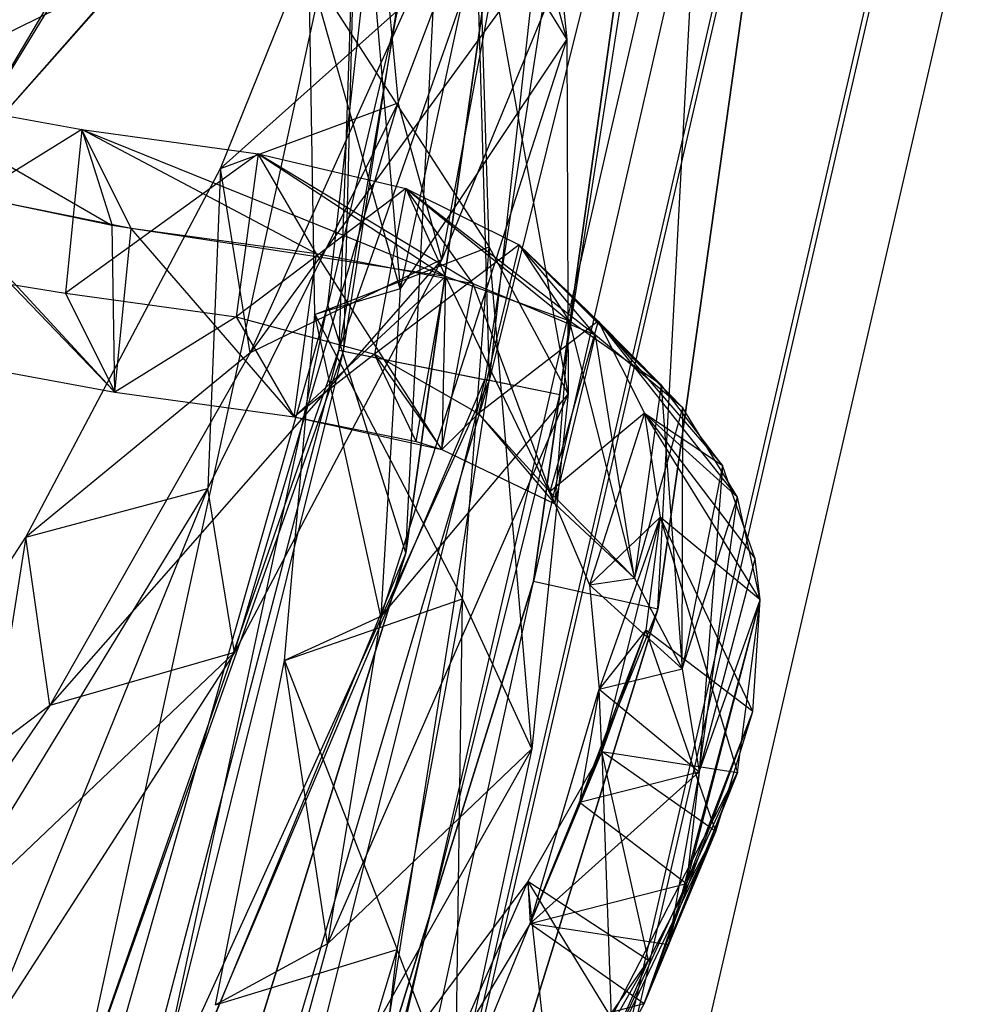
# Model space of a CAD drawing. Extents: x 5.4 to 34.8, y -14.7 to 14.7.
# Tile 186 of 251: x 33.2 to 34.7, y -3.8 to -2.2. Entities that reach past the tile are written whole.
import ezdxf

# ---------------------------------------------------------------- set-up
doc = ezdxf.new("R2010")
doc.units = 0
doc.header["$LTSCALE"] = 2.54
doc.layers.get('0').update_dxf_attribs({"color": 13, "linetype": 'CONTINUOUS'})

# ---------------------------------------------------------------- blocks, each defined once
blk = doc.blocks.new('BOHO_S_PM_7777_STL')
at = {"color": 0}
for p, q in [((34.2395, -0.2816, 12.3575), (33.9623, -2.7979, 12.3575)), ((34.2395, -0.2816, 12.3575), (33.9623, -2.7979, 12.3575)), ((33.709, -2.6799, 4.4547), (33.9648, -0.407, 4.4547)), ((33.709, -2.6799, 4.6547), (33.9648, -0.407, 4.4547)), ((33.709, -2.6799, 4.4547), (33.9648, -0.407, 4.4547)), ((33.709, -2.6799, 4.6547), (33.9648, -0.407, 4.4547)), ((33.709, -2.6799, 4.6547), (33.9648, -0.407, 4.6547)), ((33.709, -2.6799, 4.6547), (33.9648, -0.407, 4.6547)), ((33.8316, -3.0683, 4.6547), (33.9648, -0.407, 4.6547)), ((33.8316, -3.0683, 4.6547), (33.9648, -0.407, 4.6547)), ((34.1462, -0.8294, 4.4547), (33.709, -2.6799, 4.4547)), ((34.1462, -0.8294, 4.4547), (33.709, -2.6799, 4.4547)), ((33.8316, -3.0683, 4.4547), (34.1462, -0.8294, 4.4547)), ((34.1462, -0.8294, 4.4547), (33.8316, -3.0683, 4.6547)), ((34.1462, -0.8294, 4.4547), (33.8316, -3.0683, 4.6547)), ((34.1462, -0.8294, 4.6547), (33.8316, -3.0683, 4.6547)), ((33.8316, -3.0683, 4.4547), (34.1462, -0.8294, 4.4547)), ((34.1462, -0.8294, 4.6547), (33.8316, -3.0683, 4.6547)), ((34.3507, -0.8415, 10.1567), (34.0314, -3.1131, 10.1567)), ((34.0314, -3.1131, 10.1567), (34.3507, -0.8415, 9.9567)), ((34.3507, -0.8415, 9.9567), (34.0314, -3.1131, 9.9567)), ((34.0314, -3.1131, 10.1567), (34.3507, -0.8415, 9.9567)), ((34.3507, -0.8415, 10.1567), (34.0314, -3.1131, 10.1567)), ((34.3507, -0.8415, 9.9567), (34.0314, -3.1131, 9.9567)), ((34.2266, -3.1567, 10.1567), (34.3507, -0.8415, 10.1567)), ((34.2266, -3.1567, 10.1567), (34.3507, -0.8415, 10.1567)), ((34.5503, -0.8533, 9.9567), (34.0314, -3.1131, 9.9567)), ((34.5503, -0.8533, 9.9567), (34.0314, -3.1131, 9.9567)), ((34.2266, -3.1567, 10.1567), (34.5503, -0.8533, 10.1567)), ((34.5503, -0.8533, 9.9567), (34.2266, -3.1567, 9.9567)), ((34.5503, -0.8533, 9.9567), (34.2266, -3.1567, 9.9567)), ((34.5503, -0.8533, 9.9567), (34.2266, -3.1567, 10.1567)), ((34.5503, -0.8533, 9.9567), (34.2266, -3.1567, 10.1567)), ((34.2266, -3.1567, 10.1567), (34.5503, -0.8533, 10.1567)), ((34.0839, -2.2623, 7.3511), (33.8734, -1.4894, 6.3971)), ((34.0839, -2.2623, 7.3511), (33.8734, -1.4894, 6.3971)), ((33.7336, -2.7517, 12.3618), (33.9254, -1.5204, 12.3618)), ((33.7336, -2.7517, 12.3618), (33.9254, -1.5204, 12.3618)), ((33.9254, -1.5204, 12.3618), (33.9623, -2.7979, 12.3575)), ((33.9254, -1.5204, 12.3618), (33.9623, -2.7979, 12.3575)), ((33.7264, -2.7502, 11.9575), (34.1501, -1.5452, 11.9533)), ((33.7264, -2.7502, 11.9575), (34.1501, -1.5452, 11.9533)), ((34.1501, -1.5452, 11.9533), (33.9551, -2.7964, 11.9533)), ((34.1501, -1.5452, 11.9533), (33.9551, -2.7964, 11.9533)), ((34.2698, -1.5584, 12.1533), (33.9623, -2.7979, 12.3575)), ((34.2698, -1.5584, 12.1533), (33.9623, -2.7979, 12.3575)), ((34.0731, -2.8203, 12.1533), (34.2698, -1.5584, 12.1533)), ((34.0731, -2.8203, 12.1533), (34.2698, -1.5584, 12.1533)), ((33.7342, -1.6316, 6.324), (33.8226, -2.6541, 7.8345)), ((33.7342, -1.6316, 6.324), (33.8226, -2.6541, 7.8345)), ((34.0253, -1.7096, 6.5329), (33.8226, -2.6541, 7.8345)), ((34.0253, -1.7096, 6.5329), (33.8226, -2.6541, 7.8345)), ((34.0253, -1.7096, 6.5329), (34.0839, -2.2623, 7.3511)), ((34.0253, -1.7096, 6.5329), (34.0839, -2.2623, 7.3511)), ((33.8196, -2.3622, 12.5618), (34.0459, -1.7626, 11.863)), ((33.8196, -2.3622, 12.5618), (34.0459, -1.7626, 11.863)), ((33.8879, -2.6083, 12.7192), (34.0459, -1.7626, 11.863)), ((33.8879, -2.6083, 12.7192), (34.0459, -1.7626, 11.863)), ((33.1029, -2.4901, 14.3964), (33.5121, -1.8201, 13.8482)), ((33.1029, -2.4901, 14.3964), (33.5121, -1.8201, 13.8482)), ((33.4696, -1.8708, 13.9285), (33.1029, -2.4901, 14.3964)), ((33.4696, -1.8708, 13.9285), (33.1029, -2.4901, 14.3964)), ((33.5407, -2.4652, 12.5216), (33.7738, -1.8866, 11.8393)), ((33.5407, -2.4652, 12.5216), (33.7738, -1.8866, 11.8393)), ((33.7738, -1.8866, 11.8393), (33.8196, -2.3622, 12.5618)), ((33.7738, -1.8866, 11.8393), (33.8196, -2.3622, 12.5618)), ((33.7546, -1.9154, 12.1618), (33.3167, -3.9264, 12.1618)), ((33.7546, -1.9154, 12.1618), (33.3167, -3.9264, 12.1618)), ((33.7546, -1.9154, 12.1618), (33.7264, -2.7502, 11.9575)), ((33.7546, -1.9154, 12.1618), (33.7264, -2.7502, 11.9575)), ((33.7546, -1.9154, 12.1618), (33.7336, -2.7517, 12.3618)), ((33.7546, -1.9154, 12.1618), (33.7336, -2.7517, 12.3618)), ((33.8666, -1.9311, 11.9575), (33.7264, -2.7502, 11.9575)), ((33.8666, -1.9311, 11.9575), (33.7264, -2.7502, 11.9575)), ((34.2497, -1.9855, 7.6618), (33.6903, -4.4086, 7.6618)), ((34.2497, -1.9855, 7.6618), (33.6903, -4.4086, 7.6618)), ((34.1389, -1.9975, 12.0247), (33.5871, -2.7545, 12.7274)), ((34.1389, -1.9975, 12.0247), (33.5871, -2.7545, 12.7274)), ((34.3616, -2.0013, 7.4575), (33.7978, -4.4435, 7.4575)), ((34.3616, -2.0013, 7.4575), (33.7978, -4.4435, 7.4575)), ((33.8048, -4.4458, 7.8618), (34.3689, -2.0023, 7.8618)), ((33.8048, -4.4458, 7.8618), (34.3689, -2.0023, 7.8618)), ((34.1389, -1.9975, 12.0247), (33.8879, -2.6083, 12.7192)), ((34.1389, -1.9975, 12.0247), (33.8879, -2.6083, 12.7192)), ((33.9619, -2.588, 8.0189), (33.9453, -2.0369, 7.2098)), ((34.0861, -2.8185, 8.1653), (33.9453, -2.0369, 7.2098)), ((33.9619, -2.588, 8.0189), (33.9453, -2.0369, 7.2098)), ((34.0861, -2.8185, 8.1653), (33.9453, -2.0369, 7.2098)), ((34.0839, -2.2623, 7.3511), (33.9453, -2.0369, 7.2098)), ((34.0839, -2.2623, 7.3511), (33.9453, -2.0369, 7.2098)), ((34.5927, -2.0337, 7.4533), (34.0197, -4.5157, 7.4533)), ((34.5927, -2.0337, 7.4533), (34.0197, -4.5157, 7.4533)), ((34.6, -2.0348, 7.8575), (34.0267, -4.5179, 7.8575)), ((34.6, -2.0348, 7.8575), (34.0267, -4.5179, 7.8575)), ((34.1342, -4.5529, 7.6533), (34.7119, -2.0505, 7.6533)), ((34.1342, -4.5529, 7.6533), (34.7119, -2.0505, 7.6533)), ((33.439, -2.1092, 13.8153), (33.1029, -2.4901, 14.3964)), ((33.439, -2.1092, 13.8153), (33.1029, -2.4901, 14.3964)), ((33.3961, -2.1596, 13.8942), (32.8342, -2.4367, 14.5187)), ((33.3961, -2.1596, 13.8942), (32.8342, -2.4367, 14.5187)), ((33.3961, -2.1596, 13.8942), (33.1029, -2.4901, 14.3964)), ((33.3961, -2.1596, 13.8942), (33.1029, -2.4901, 14.3964)), ((33.8226, -2.6541, 7.8345), (33.6793, -2.1519, 7.2874)), ((33.8226, -2.6541, 7.8345), (33.6793, -2.1519, 7.2874)), ((33.6888, -2.6944, 8.0828), (33.6793, -2.1519, 7.2874)), ((33.6793, -2.1519, 7.2874), (33.9619, -2.588, 8.0189)), ((33.6793, -2.1519, 7.2874), (33.9619, -2.588, 8.0189)), ((33.6888, -2.6944, 8.0828), (33.6793, -2.1519, 7.2874)), ((33.8367, -2.2012, 12.0944), (33.5407, -2.4652, 12.5216)), ((33.8367, -2.2012, 12.0944), (33.5407, -2.4652, 12.5216)), ((33.8367, -2.2012, 12.0944), (33.5871, -2.7545, 12.7274)), ((33.8367, -2.2012, 12.0944), (33.5871, -2.7545, 12.7274)), ((34.0839, -2.2623, 7.3511), (33.7921, -3.1682, 8.5819)), ((34.0839, -2.2623, 7.3511), (33.7921, -3.1682, 8.5819)), ((34.0839, -2.2623, 7.3511), (33.8226, -2.6541, 7.8345)), ((34.0839, -2.2623, 7.3511), (33.8226, -2.6541, 7.8345)), ((34.0839, -2.2623, 7.3511), (34.0861, -2.8185, 8.1653)), ((34.0839, -2.2623, 7.3511), (34.0861, -2.8185, 8.1653)), ((33.0134, -2.3485, 2.5329), (33.3233, -2.404, 3.2236)), ((33.0134, -2.3485, 2.5329), (33.3233, -2.404, 3.2236)), ((33.0134, -2.3485, 2.5329), (33.3708, -2.555, 2.9104)), ((33.0134, -2.3485, 2.5329), (33.3708, -2.555, 2.9104)), ((33.0134, -2.3485, 2.5329), (33.3233, -2.404, 3.2236)), ((33.5208, -2.9673, 13.2284), (33.8196, -2.3622, 12.5618)), ((33.5208, -2.9673, 13.2284), (33.8196, -2.3622, 12.5618)), ((33.5407, -2.4652, 12.5216), (33.8196, -2.3622, 12.5618)), ((33.5407, -2.4652, 12.5216), (33.8196, -2.3622, 12.5618)), ((33.5627, -3.2244, 13.3773), (33.8196, -2.3622, 12.5618)), ((33.5627, -3.2244, 13.3773), (33.8196, -2.3622, 12.5618)), ((33.8879, -2.6083, 12.7192), (33.8196, -2.3622, 12.5618)), ((33.8879, -2.6083, 12.7192), (33.8196, -2.3622, 12.5618)), ((33.3233, -2.404, 3.2236), (32.9907, -2.611, 2.6769)), ((33.3233, -2.404, 3.2236), (32.9907, -2.611, 2.6769)), ((33.3233, -2.404, 3.2236), (33.2978, -2.6607, 3.3782)), ((33.3233, -2.404, 3.2236), (33.2978, -2.6607, 3.3782)), ((33.6912, -2.5992, 3.6999), (33.3233, -2.404, 3.2236)), ((33.3233, -2.404, 3.2236), (33.6, -2.4426, 3.9392)), ((33.6912, -2.5992, 3.6999), (33.3233, -2.404, 3.2236)), ((33.4007, -2.5597, 2.9788), (33.3233, -2.404, 3.2236)), ((33.4007, -2.5597, 2.9788), (33.3233, -2.404, 3.2236)), ((33.3233, -2.404, 3.2236), (33.6, -2.4426, 3.9392)), ((33.3233, -2.404, 3.2236), (33.3708, -2.555, 2.9104)), ((33.3233, -2.404, 3.2236), (33.3708, -2.555, 2.9104)), ((33.4007, -2.5597, 2.9788), (33.3233, -2.404, 3.2236)), ((33.4007, -2.5597, 2.9788), (33.3233, -2.404, 3.2236)), ((33.3233, -2.404, 3.2236), (33.8938, -2.6348, 4.2956)), ((33.3233, -2.404, 3.2236), (33.6, -2.4426, 3.9392)), ((33.3233, -2.404, 3.2236), (33.8938, -2.6348, 4.2956)), ((33.6, -2.4426, 3.9392), (33.2978, -2.6607, 3.3782)), ((33.6, -2.4426, 3.9392), (33.2978, -2.6607, 3.3782)), ((33.6, -2.4426, 3.9392), (33.5652, -2.6982, 4.093)), ((33.6, -2.4426, 3.9392), (33.5652, -2.6982, 4.093)), ((33.9371, -2.6461, 4.4391), (33.6, -2.4426, 3.9392)), ((33.6, -2.4426, 3.9392), (33.8315, -2.4965, 4.6768)), ((33.9371, -2.6461, 4.4391), (33.6, -2.4426, 3.9392)), ((33.6912, -2.5992, 3.6999), (33.6, -2.4426, 3.9392)), ((33.6912, -2.5992, 3.6999), (33.6, -2.4426, 3.9392)), ((33.6, -2.4426, 3.9392), (33.8315, -2.4965, 4.6768)), ((33.6, -2.4426, 3.9392), (33.8938, -2.6348, 4.2956)), ((33.6, -2.4426, 3.9392), (33.8938, -2.6348, 4.2956)), ((33.6, -2.4426, 3.9392), (33.8315, -2.4965, 4.6768)), ((33.2352, -3.0436, 13.1771), (33.5407, -2.4652, 12.5216)), ((33.2352, -3.0436, 13.1771), (33.5407, -2.4652, 12.5216)), ((33.5407, -2.4652, 12.5216), (33.5208, -2.9673, 13.2284)), ((33.5407, -2.4652, 12.5216), (33.5208, -2.9673, 13.2284)), ((33.5871, -2.7545, 12.7274), (33.5407, -2.4652, 12.5216)), ((33.5871, -2.7545, 12.7274), (33.5407, -2.4652, 12.5216)), ((33.3708, -2.555, 2.9104), (33.0607, -2.4898, 2.2453)), ((33.0607, -2.4898, 2.2453), (33.3752, -2.8164, 3.1333)), ((33.0607, -2.4898, 2.2453), (33.3752, -2.8164, 3.1333)), ((33.3708, -2.555, 2.9104), (33.0607, -2.4898, 2.2453)), ((33.4007, -2.5597, 2.9788), (33.077, -2.4942, 2.2784)), ((33.3752, -2.8164, 3.1333), (33.077, -2.4942, 2.2784)), ((33.4007, -2.5597, 2.9788), (33.077, -2.4942, 2.2784)), ((33.3752, -2.8164, 3.1333), (33.077, -2.4942, 2.2784)), ((33.8315, -2.4965, 4.6768), (33.5652, -2.6982, 4.093)), ((33.8315, -2.4965, 4.6768), (33.5652, -2.6982, 4.093)), ((33.8315, -2.4965, 4.6768), (33.7824, -2.7563, 4.8185)), ((33.8315, -2.4965, 4.6768), (33.7824, -2.7563, 4.8185)), ((34.1286, -2.727, 5.1913), (33.8315, -2.4965, 4.6768)), ((33.8315, -2.4965, 4.6768), (34.009, -2.5852, 5.4271)), ((34.1286, -2.727, 5.1913), (33.8315, -2.4965, 4.6768)), ((33.9371, -2.6461, 4.4391), (33.8315, -2.4965, 4.6768)), ((33.9371, -2.6461, 4.4391), (33.8315, -2.4965, 4.6768)), ((33.8315, -2.4965, 4.6768), (34.009, -2.5852, 5.4271)), ((33.8315, -2.4965, 4.6768), (33.8938, -2.6348, 4.2956)), ((33.8315, -2.4965, 4.6768), (33.8938, -2.6348, 4.2956)), ((33.8315, -2.4965, 4.6768), (34.0875, -2.7043, 5.0094)), ((33.8315, -2.4965, 4.6768), (34.0875, -2.7043, 5.0094)), ((33.8315, -2.4965, 4.6768), (34.009, -2.5852, 5.4271)), ((33.4007, -2.5597, 2.9788), (33.3708, -2.555, 2.9104)), ((33.3752, -2.8164, 3.1333), (33.3708, -2.555, 2.9104)), ((33.4007, -2.5597, 2.9788), (33.3708, -2.555, 2.9104)), ((33.3752, -2.8164, 3.1333), (33.3708, -2.555, 2.9104)), ((33.3752, -2.8164, 3.1333), (33.4007, -2.5597, 2.9788)), ((33.3752, -2.8164, 3.1333), (33.4007, -2.5597, 2.9788)), ((33.3752, -2.8164, 3.1333), (33.4007, -2.5597, 2.9788)), ((33.6912, -2.5992, 3.6999), (33.4007, -2.5597, 2.9788)), ((33.6565, -2.8548, 3.8537), (33.4007, -2.5597, 2.9788)), ((33.6912, -2.5992, 3.6999), (33.4007, -2.5597, 2.9788)), ((33.6565, -2.8548, 3.8537), (33.4007, -2.5597, 2.9788)), ((33.8938, -2.6348, 4.2956), (33.4007, -2.5597, 2.9788)), ((33.6565, -2.8548, 3.8537), (33.4007, -2.5597, 2.9788)), ((33.8938, -2.6348, 4.2956), (33.4007, -2.5597, 2.9788)), ((33.6888, -2.6944, 8.0828), (33.9619, -2.588, 8.0189)), ((33.6888, -2.6944, 8.0828), (33.9619, -2.588, 8.0189)), ((34.009, -2.5852, 5.4271), (33.7824, -2.7563, 4.8185)), ((34.009, -2.5852, 5.4271), (33.7824, -2.7563, 4.8185)), ((33.9204, -3.1401, 8.8201), (33.9619, -2.588, 8.0189)), ((33.9204, -3.1401, 8.8201), (33.9619, -2.588, 8.0189)), ((34.009, -2.5852, 5.4271), (33.9455, -2.8495, 5.554)), ((34.009, -2.5852, 5.4271), (33.9455, -2.8495, 5.554)), ((34.0288, -3.3755, 8.9712), (33.9619, -2.588, 8.0189)), ((34.0288, -3.3755, 8.9712), (33.9619, -2.588, 8.0189)), ((34.0861, -2.8185, 8.1653), (33.9619, -2.588, 8.0189)), ((34.0861, -2.8185, 8.1653), (33.9619, -2.588, 8.0189)), ((34.2659, -2.8407, 5.952), (34.009, -2.5852, 5.4271)), ((34.009, -2.5852, 5.4271), (34.1329, -2.7048, 6.1841)), ((34.2659, -2.8407, 5.952), (34.009, -2.5852, 5.4271)), ((34.1286, -2.727, 5.1913), (34.009, -2.5852, 5.4271)), ((34.1286, -2.727, 5.1913), (34.009, -2.5852, 5.4271)), ((34.009, -2.5852, 5.4271), (34.1329, -2.7048, 6.1841)), ((34.009, -2.5852, 5.4271), (34.0875, -2.7043, 5.0094)), ((34.009, -2.5852, 5.4271), (34.0875, -2.7043, 5.0094)), ((34.009, -2.5852, 5.4271), (34.2316, -2.8049, 5.7317)), ((34.009, -2.5852, 5.4271), (34.2316, -2.8049, 5.7317)), ((34.009, -2.5852, 5.4271), (34.1329, -2.7048, 6.1841)), ((33.8879, -2.6083, 12.7192), (33.2729, -3.3074, 13.3333)), ((33.8879, -2.6083, 12.7192), (33.2729, -3.3074, 13.3333)), ((33.8879, -2.6083, 12.7192), (33.5627, -3.2244, 13.3773)), ((33.8879, -2.6083, 12.7192), (33.5627, -3.2244, 13.3773)), ((33.8879, -2.6083, 12.7192), (33.5871, -2.7545, 12.7274)), ((33.8879, -2.6083, 12.7192), (33.5871, -2.7545, 12.7274)), ((33.6565, -2.8548, 3.8537), (33.6912, -2.5992, 3.6999)), ((33.6565, -2.8548, 3.8537), (33.6912, -2.5992, 3.6999)), ((33.9371, -2.6461, 4.4391), (33.6912, -2.5992, 3.6999)), ((33.8879, -2.9059, 4.5808), (33.6912, -2.5992, 3.6999)), ((33.9371, -2.6461, 4.4391), (33.6912, -2.5992, 3.6999)), ((33.8879, -2.9059, 4.5808), (33.6912, -2.5992, 3.6999)), ((32.9907, -2.611, 2.6769), (33.2978, -2.6607, 3.3782)), ((32.9907, -2.611, 2.6769), (33.2978, -2.6607, 3.3782)), ((33.6565, -2.8548, 3.8537), (33.8938, -2.6348, 4.2956)), ((33.6565, -2.8548, 3.8537), (33.8938, -2.6348, 4.2956)), ((33.8476, -2.8936, 4.4402), (33.8938, -2.6348, 4.2956)), ((33.8476, -2.8936, 4.4402), (33.8938, -2.6348, 4.2956)), ((33.8938, -2.6348, 4.2956), (33.8879, -2.9059, 4.5808)), ((33.8938, -2.6348, 4.2956), (33.8879, -2.9059, 4.5808)), ((34.0875, -2.7043, 5.0094), (33.8938, -2.6348, 4.2956)), ((33.8938, -2.6348, 4.2956), (34.0652, -2.9914, 5.3182)), ((33.8938, -2.6348, 4.2956), (34.0652, -2.9914, 5.3182)), ((34.0875, -2.7043, 5.0094), (33.8938, -2.6348, 4.2956)), ((33.8226, -2.6541, 7.8345), (33.6888, -2.6944, 8.0828)), ((33.8226, -2.6541, 7.8345), (33.6888, -2.6944, 8.0828)), ((33.8226, -2.6541, 7.8345), (33.7921, -3.1682, 8.5819)), ((33.8226, -2.6541, 7.8345), (33.7921, -3.1682, 8.5819)), ((33.8879, -2.9059, 4.5808), (33.9371, -2.6461, 4.4391)), ((33.8879, -2.9059, 4.5808), (33.9371, -2.6461, 4.4391)), ((34.1286, -2.727, 5.1913), (33.9371, -2.6461, 4.4391)), ((34.0652, -2.9914, 5.3182), (33.9371, -2.6461, 4.4391)), ((34.1286, -2.727, 5.1913), (33.9371, -2.6461, 4.4391)), ((34.0652, -2.9914, 5.3182), (33.9371, -2.6461, 4.4391)), ((33.2978, -2.6607, 3.3782), (33.5652, -2.6982, 4.093)), ((33.2978, -2.6607, 3.3782), (33.5652, -2.6982, 4.093)), ((33.2978, -2.6607, 3.3782), (33.3752, -2.8164, 3.1333)), ((33.2978, -2.6607, 3.3782), (33.3752, -2.8164, 3.1333)), ((33.0826, -4.8797, 4.4547), (33.709, -2.6799, 4.4547)), ((33.0826, -4.8797, 4.6547), (33.709, -2.6799, 4.4547)), ((33.0826, -4.8797, 4.4547), (33.709, -2.6799, 4.4547)), ((33.0826, -4.8797, 4.6547), (33.709, -2.6799, 4.4547)), ((33.0826, -4.8797, 4.6547), (33.709, -2.6799, 4.6547)), ((33.0826, -4.8797, 4.6547), (33.709, -2.6799, 4.6547)), ((33.1618, -5.2278, 4.6547), (33.709, -2.6799, 4.6547)), ((33.1618, -5.2278, 4.6547), (33.709, -2.6799, 4.6547)), ((33.8316, -3.0683, 4.4547), (33.709, -2.6799, 4.4547)), ((33.8316, -3.0683, 4.4547), (33.709, -2.6799, 4.4547)), ((33.709, -2.6799, 4.6547), (33.709, -2.6799, 4.4547)), ((33.709, -2.6799, 4.6547), (33.709, -2.6799, 4.4547)), ((33.8316, -3.0683, 4.6547), (33.709, -2.6799, 4.6547)), ((33.8316, -3.0683, 4.6547), (33.709, -2.6799, 4.6547)), ((33.5652, -2.6982, 4.093), (33.3752, -2.8164, 3.1333)), ((33.5652, -2.6982, 4.093), (33.3752, -2.8164, 3.1333)), ((33.5652, -2.6982, 4.093), (33.7824, -2.7563, 4.8185)), ((33.5652, -2.6982, 4.093), (33.7824, -2.7563, 4.8185)), ((33.5652, -2.6982, 4.093), (33.6565, -2.8548, 3.8537)), ((33.5652, -2.6982, 4.093), (33.6565, -2.8548, 3.8537)), ((33.6409, -3.2371, 8.8692), (33.6888, -2.6944, 8.0828)), ((33.6409, -3.2371, 8.8692), (33.6888, -2.6944, 8.0828)), ((33.7921, -3.1682, 8.5819), (33.6888, -2.6944, 8.0828)), ((33.7921, -3.1682, 8.5819), (33.6888, -2.6944, 8.0828)), ((33.6888, -2.6944, 8.0828), (33.9204, -3.1401, 8.8201)), ((33.6888, -2.6944, 8.0828), (33.9204, -3.1401, 8.8201)), ((34.1329, -2.7048, 6.1841), (33.9455, -2.8495, 5.554)), ((34.1329, -2.7048, 6.1841), (33.9455, -2.8495, 5.554)), ((34.1329, -2.7048, 6.1841), (34.0572, -2.9722, 6.2974)), ((34.1329, -2.7048, 6.1841), (34.0572, -2.9722, 6.2974)), ((34.0875, -2.7043, 5.0094), (34.0652, -2.9914, 5.3182)), ((34.0875, -2.7043, 5.0094), (34.0652, -2.9914, 5.3182)), ((34.2316, -2.8049, 5.7317), (34.0875, -2.7043, 5.0094)), ((34.0875, -2.7043, 5.0094), (34.1902, -3.1081, 6.0653)), ((34.0875, -2.7043, 5.0094), (34.1902, -3.1081, 6.0653)), ((34.2316, -2.8049, 5.7317), (34.0875, -2.7043, 5.0094)), ((34.3513, -2.981, 6.7178), (34.1329, -2.7048, 6.1841)), ((34.1329, -2.7048, 6.1841), (34.2058, -2.8493, 6.9447)), ((34.3513, -2.981, 6.7178), (34.1329, -2.7048, 6.1841)), ((34.2659, -2.8407, 5.952), (34.1329, -2.7048, 6.1841)), ((34.2659, -2.8407, 5.952), (34.1329, -2.7048, 6.1841)), ((34.1329, -2.7048, 6.1841), (34.2058, -2.8493, 6.9447)), ((34.1329, -2.7048, 6.1841), (34.2316, -2.8049, 5.7317)), ((34.1329, -2.7048, 6.1841), (34.2316, -2.8049, 5.7317)), ((34.1329, -2.7048, 6.1841), (34.3282, -2.9312, 6.4594)), ((34.1329, -2.7048, 6.1841), (34.3282, -2.9312, 6.4594)), ((34.1329, -2.7048, 6.1841), (34.2058, -2.8493, 6.9447)), ((34.0652, -2.9914, 5.3182), (34.1286, -2.727, 5.1913)), ((34.0652, -2.9914, 5.3182), (34.1286, -2.727, 5.1913)), ((34.2659, -2.8407, 5.952), (34.1286, -2.727, 5.1913)), ((34.1902, -3.1081, 6.0653), (34.1286, -2.727, 5.1913)), ((34.2659, -2.8407, 5.952), (34.1286, -2.727, 5.1913)), ((34.1902, -3.1081, 6.0653), (34.1286, -2.727, 5.1913)), ((33.0542, -2.7567, 2.4225), (33.3752, -2.8164, 3.1333)), ((33.0542, -2.7567, 2.4225), (33.3752, -2.8164, 3.1333)), ((33.0542, -2.7567, 2.4225), (33.3752, -2.8164, 3.1333)), ((33.5871, -2.7545, 12.7274), (33.2352, -3.0436, 13.1771)), ((33.5871, -2.7545, 12.7274), (33.2352, -3.0436, 13.1771)), ((33.5871, -2.7545, 12.7274), (33.2729, -3.3074, 13.3333)), ((33.5871, -2.7545, 12.7274), (33.2729, -3.3074, 13.3333)), ((33.3167, -3.9264, 12.1618), (33.7264, -2.7502, 11.9575)), ((33.3167, -3.9264, 12.1618), (33.7264, -2.7502, 11.9575)), ((33.3167, -3.9264, 12.1618), (33.7336, -2.7517, 12.3618)), ((33.3167, -3.9264, 12.1618), (33.7336, -2.7517, 12.3618)), ((33.7264, -2.7502, 11.9575), (33.3256, -4.2786, 11.9575)), ((33.7264, -2.7502, 11.9575), (33.3256, -4.2786, 11.9575)), ((33.4321, -3.9607, 12.3618), (33.7336, -2.7517, 12.3618)), ((33.4321, -3.9607, 12.3618), (33.7336, -2.7517, 12.3618)), ((33.7824, -2.7563, 4.8185), (33.6565, -2.8548, 3.8537)), ((33.7824, -2.7563, 4.8185), (33.6565, -2.8548, 3.8537)), ((33.7824, -2.7563, 4.8185), (33.6565, -2.8548, 3.8537)), ((33.7264, -2.7502, 11.9575), (33.9551, -2.7964, 11.9533)), ((33.7264, -2.7502, 11.9575), (33.9551, -2.7964, 11.9533)), ((33.7336, -2.7517, 12.3618), (33.9623, -2.7979, 12.3575)), ((33.7336, -2.7517, 12.3618), (33.9623, -2.7979, 12.3575)), ((33.7824, -2.7563, 4.8185), (33.9455, -2.8495, 5.554)), ((33.7824, -2.7563, 4.8185), (33.9455, -2.8495, 5.554)), ((33.7824, -2.7563, 4.8185), (33.8879, -2.9059, 4.5808)), ((33.7824, -2.7563, 4.8185), (33.8879, -2.9059, 4.5808)), ((33.8476, -2.8936, 4.4402), (33.7824, -2.7563, 4.8185)), ((33.8476, -2.8936, 4.4402), (33.7824, -2.7563, 4.8185)), ((33.7824, -2.7563, 4.8185), (33.8879, -2.9059, 4.5808)), ((33.9623, -2.7979, 12.3575), (33.2403, -5.2242, 12.3575)), ((33.9623, -2.7979, 12.3575), (33.2403, -5.2242, 12.3575)), ((33.3256, -4.2786, 11.9575), (33.9551, -2.7964, 11.9533)), ((33.3256, -4.2786, 11.9575), (33.9551, -2.7964, 11.9533)), ((33.9623, -2.7979, 12.3575), (33.4321, -3.9607, 12.3618)), ((33.9623, -2.7979, 12.3575), (33.4321, -3.9607, 12.3618)), ((33.9551, -2.7964, 11.9533), (33.6488, -4.0252, 11.9533)), ((33.9551, -2.7964, 11.9533), (33.6488, -4.0252, 11.9533)), ((33.7641, -4.0595, 12.1533), (33.9623, -2.7979, 12.3575)), ((33.7641, -4.0595, 12.1533), (33.9623, -2.7979, 12.3575)), ((34.0731, -2.8203, 12.1533), (33.9551, -2.7964, 11.9533)), ((34.0731, -2.8203, 12.1533), (33.9551, -2.7964, 11.9533)), ((34.0731, -2.8203, 12.1533), (33.9623, -2.7979, 12.3575)), ((34.0731, -2.8203, 12.1533), (33.9623, -2.7979, 12.3575)), ((34.2316, -2.8049, 5.7317), (34.1902, -3.1081, 6.0653)), ((34.2316, -2.8049, 5.7317), (34.1902, -3.1081, 6.0653)), ((34.3282, -2.9312, 6.4594), (34.2316, -2.8049, 5.7317)), ((34.2316, -2.8049, 5.7317), (34.2649, -3.2501, 6.8186)), ((34.2316, -2.8049, 5.7317), (34.2649, -3.2501, 6.8186)), ((34.3282, -2.9312, 6.4594), (34.2316, -2.8049, 5.7317)), ((33.3752, -2.8164, 3.1333), (33.6565, -2.8548, 3.8537)), ((33.3752, -2.8164, 3.1333), (33.6565, -2.8548, 3.8537)), ((34.0861, -2.8185, 8.1653), (33.7086, -3.6812, 9.3192)), ((34.0861, -2.8185, 8.1653), (33.7086, -3.6812, 9.3192)), ((33.7641, -4.0595, 12.1533), (34.0731, -2.8203, 12.1533)), ((33.7641, -4.0595, 12.1533), (34.0731, -2.8203, 12.1533)), ((34.0861, -2.8185, 8.1653), (33.7921, -3.1682, 8.5819)), ((34.0861, -2.8185, 8.1653), (33.7921, -3.1682, 8.5819)), ((34.0861, -2.8185, 8.1653), (34.0288, -3.3755, 8.9712)), ((34.0861, -2.8185, 8.1653), (34.0288, -3.3755, 8.9712)), ((34.1902, -3.1081, 6.0653), (34.2659, -2.8407, 5.952)), ((34.1902, -3.1081, 6.0653), (34.2659, -2.8407, 5.952)), ((34.2649, -3.2501, 6.8186), (34.2659, -2.8407, 5.952)), ((34.2649, -3.2501, 6.8186), (34.2659, -2.8407, 5.952)), ((34.3513, -2.981, 6.7178), (34.2659, -2.8407, 5.952)), ((34.3513, -2.981, 6.7178), (34.2659, -2.8407, 5.952)), ((33.6565, -2.8548, 3.8537), (33.8879, -2.9059, 4.5808)), ((33.6565, -2.8548, 3.8537), (33.8879, -2.9059, 4.5808)), ((33.6565, -2.8548, 3.8537), (33.8476, -2.8936, 4.4402)), ((33.6565, -2.8548, 3.8537), (33.8476, -2.8936, 4.4402)), ((33.9455, -2.8495, 5.554), (33.8879, -2.9059, 4.5808)), ((33.9455, -2.8495, 5.554), (33.8879, -2.9059, 4.5808)), ((33.9455, -2.8495, 5.554), (34.0572, -2.9722, 6.2974)), ((33.9455, -2.8495, 5.554), (34.0572, -2.9722, 6.2974)), ((33.9455, -2.8495, 5.554), (34.0652, -2.9914, 5.3182)), ((33.9455, -2.8495, 5.554), (34.0652, -2.9914, 5.3182)), ((34.2058, -2.8493, 6.9447), (34.0572, -2.9722, 6.2974)), ((34.2058, -2.8493, 6.9447), (34.0572, -2.9722, 6.2974)), ((34.2058, -2.8493, 6.9447), (34.1194, -3.1184, 7.0455)), ((34.2058, -2.8493, 6.9447), (34.1194, -3.1184, 7.0455)), ((34.3872, -3.1416, 7.485), (34.2058, -2.8493, 6.9447)), ((34.2058, -2.8493, 6.9447), (34.2301, -3.0124, 7.7054)), ((34.3872, -3.1416, 7.485), (34.2058, -2.8493, 6.9447)), ((34.3513, -2.981, 6.7178), (34.2058, -2.8493, 6.9447)), ((34.3513, -2.981, 6.7178), (34.2058, -2.8493, 6.9447)), ((34.2058, -2.8493, 6.9447), (34.2301, -3.0124, 7.7054)), ((34.2058, -2.8493, 6.9447), (34.3282, -2.9312, 6.4594)), ((34.2058, -2.8493, 6.9447), (34.3282, -2.9312, 6.4594)), ((34.2058, -2.8493, 6.9447), (34.3791, -3.0778, 7.1896)), ((34.2058, -2.8493, 6.9447), (34.3791, -3.0778, 7.1896)), ((34.3872, -3.1416, 7.485), (34.2058, -2.8493, 6.9447)), ((33.8476, -2.8936, 4.4402), (33.8879, -2.9059, 4.5808)), ((33.8476, -2.8936, 4.4402), (33.8879, -2.9059, 4.5808)), ((33.8879, -2.9059, 4.5808), (34.0652, -2.9914, 5.3182)), ((33.8879, -2.9059, 4.5808), (34.0652, -2.9914, 5.3182)), ((33.8879, -2.9059, 4.5808), (34.0652, -2.9914, 5.3182)), ((34.3282, -2.9312, 6.4594), (34.2649, -3.2501, 6.8186)), ((34.3282, -2.9312, 6.4594), (34.2649, -3.2501, 6.8186)), ((34.3282, -2.9312, 6.4594), (34.2915, -3.4114, 7.5749)), ((34.3282, -2.9312, 6.4594), (34.2915, -3.4114, 7.5749)), ((34.3791, -3.0778, 7.1896), (34.3282, -2.9312, 6.4594)), ((34.3791, -3.0778, 7.1896), (34.3282, -2.9312, 6.4594)), ((33.152, -3.5712, 13.8644), (33.5208, -2.9673, 13.2284)), ((33.152, -3.5712, 13.8644), (33.5208, -2.9673, 13.2284)), ((33.1677, -3.8368, 14.0031), (33.5208, -2.9673, 13.2284)), ((33.1677, -3.8368, 14.0031), (33.5208, -2.9673, 13.2284)), ((33.2352, -3.0436, 13.1771), (33.5208, -2.9673, 13.2284)), ((33.2352, -3.0436, 13.1771), (33.5208, -2.9673, 13.2284)), ((33.5627, -3.2244, 13.3773), (33.5208, -2.9673, 13.2284)), ((33.5627, -3.2244, 13.3773), (33.5208, -2.9673, 13.2284)), ((34.0572, -2.9722, 6.2974), (34.1194, -3.1184, 7.0455)), ((34.0572, -2.9722, 6.2974), (34.1194, -3.1184, 7.0455)), ((34.0572, -2.9722, 6.2974), (34.1902, -3.1081, 6.0653)), ((34.0572, -2.9722, 6.2974), (34.1902, -3.1081, 6.0653)), ((34.0572, -2.9722, 6.2974), (34.0652, -2.9914, 5.3182)), ((34.0572, -2.9722, 6.2974), (34.0652, -2.9914, 5.3182)), ((34.0652, -2.9914, 5.3182), (34.1902, -3.1081, 6.0653)), ((34.0652, -2.9914, 5.3182), (34.1902, -3.1081, 6.0653)), ((34.0652, -2.9914, 5.3182), (34.1902, -3.1081, 6.0653)), ((34.2649, -3.2501, 6.8186), (34.3513, -2.981, 6.7178)), ((34.2649, -3.2501, 6.8186), (34.3513, -2.981, 6.7178)), ((34.2915, -3.4114, 7.5749), (34.3513, -2.981, 6.7178)), ((34.2915, -3.4114, 7.5749), (34.3513, -2.981, 6.7178)), ((34.3872, -3.1416, 7.485), (34.3513, -2.981, 6.7178)), ((34.3872, -3.1416, 7.485), (34.3513, -2.981, 6.7178)), ((34.2301, -3.0124, 7.7054), (34.1194, -3.1184, 7.0455)), ((34.2301, -3.0124, 7.7054), (34.1194, -3.1184, 7.0455)), ((34.2301, -3.0124, 7.7054), (34.1344, -3.2822, 7.7953)), ((34.2301, -3.0124, 7.7054), (34.1344, -3.2822, 7.7953)), ((34.2301, -3.0124, 7.7054), (34.1344, -3.2822, 7.7953)), ((34.2301, -3.0124, 7.7054), (34.1387, -3.3795, 9.2164)), ((34.2301, -3.0124, 7.7054), (34.1387, -3.3795, 9.2164)), ((34.2301, -3.0124, 7.7054), (34.2077, -3.1893, 8.4637)), ((34.2301, -3.0124, 7.7054), (34.2077, -3.1893, 8.4637)), ((34.3758, -3.3168, 8.2505), (34.2301, -3.0124, 7.7054)), ((34.3758, -3.3168, 8.2505), (34.2301, -3.0124, 7.7054)), ((34.3872, -3.1416, 7.485), (34.2301, -3.0124, 7.7054)), ((34.3872, -3.1416, 7.485), (34.2301, -3.0124, 7.7054)), ((34.3872, -3.1416, 7.485), (34.2301, -3.0124, 7.7054)), ((34.2301, -3.0124, 7.7054), (34.3514, -3.4129, 8.6457)), ((34.2301, -3.0124, 7.7054), (34.3514, -3.4129, 8.6457)), ((32.8617, -3.6192, 13.8053), (33.2352, -3.0436, 13.1771)), ((32.8617, -3.6192, 13.8053), (33.2352, -3.0436, 13.1771)), ((33.2352, -3.0436, 13.1771), (33.152, -3.5712, 13.8644)), ((33.2352, -3.0436, 13.1771), (33.152, -3.5712, 13.8644)), ((33.2729, -3.3074, 13.3333), (33.2352, -3.0436, 13.1771)), ((33.2729, -3.3074, 13.3333), (33.2352, -3.0436, 13.1771)), ((33.8316, -3.0683, 4.4547), (33.0826, -4.8797, 4.4547)), ((33.8316, -3.0683, 4.4547), (33.0826, -4.8797, 4.4547)), ((33.1618, -5.2278, 4.4547), (33.8316, -3.0683, 4.4547)), ((33.8316, -3.0683, 4.4547), (33.1618, -5.2278, 4.6547)), ((33.8316, -3.0683, 4.4547), (33.1618, -5.2278, 4.6547)), ((33.8316, -3.0683, 4.6547), (33.1618, -5.2278, 4.6547)), ((33.1618, -5.2278, 4.4547), (33.8316, -3.0683, 4.4547)), ((33.8316, -3.0683, 4.6547), (33.1618, -5.2278, 4.6547)), ((33.8316, -3.0683, 4.4547), (33.8316, -3.0683, 4.6547)), ((33.8316, -3.0683, 4.4547), (33.8316, -3.0683, 4.6547)), ((34.2915, -3.4114, 7.5749), (34.3791, -3.0778, 7.1896)), ((34.2915, -3.4114, 7.5749), (34.3791, -3.0778, 7.1896)), ((34.3872, -3.1416, 7.485), (34.3791, -3.0778, 7.1896)), ((34.3872, -3.1416, 7.485), (34.3791, -3.0778, 7.1896)), ((34.0314, -3.1131, 10.1567), (33.3519, -5.304, 10.1567)), ((33.3519, -5.304, 10.1567), (34.0314, -3.1131, 9.9567)), ((34.0314, -3.1131, 9.9567), (33.3519, -5.304, 9.9567)), ((33.3519, -5.304, 10.1567), (34.0314, -3.1131, 9.9567)), ((34.0314, -3.1131, 10.1567), (33.3519, -5.304, 10.1567)), ((34.0314, -3.1131, 9.9567), (33.3519, -5.304, 9.9567)), ((33.5376, -5.3784, 10.1567), (34.0314, -3.1131, 10.1567)), ((33.5376, -5.3784, 10.1567), (34.0314, -3.1131, 10.1567)), ((34.2266, -3.1567, 10.1567), (34.0314, -3.1131, 10.1567)), ((34.2266, -3.1567, 10.1567), (34.0314, -3.1131, 10.1567)), ((34.0314, -3.1131, 10.1567), (34.0314, -3.1131, 9.9567)), ((34.0314, -3.1131, 10.1567), (34.0314, -3.1131, 9.9567)), ((34.2266, -3.1567, 9.9567), (34.0314, -3.1131, 9.9567)), ((34.2266, -3.1567, 9.9567), (34.0314, -3.1131, 9.9567)), ((34.1194, -3.1184, 7.0455), (34.1902, -3.1081, 6.0653)), ((34.1194, -3.1184, 7.0455), (34.1902, -3.1081, 6.0653)), ((34.1194, -3.1184, 7.0455), (34.1344, -3.2822, 7.7953)), ((34.1194, -3.1184, 7.0455), (34.1344, -3.2822, 7.7953)), ((34.1194, -3.1184, 7.0455), (34.2649, -3.2501, 6.8186)), ((34.1194, -3.1184, 7.0455), (34.2649, -3.2501, 6.8186)), ((34.1902, -3.1081, 6.0653), (34.2649, -3.2501, 6.8186)), ((34.1902, -3.1081, 6.0653), (34.2649, -3.2501, 6.8186)), ((34.1902, -3.1081, 6.0653), (34.2649, -3.2501, 6.8186)), ((33.6409, -3.2371, 8.8692), (33.9204, -3.1401, 8.8201)), ((33.6409, -3.2371, 8.8692), (33.9204, -3.1401, 8.8201)), ((33.818, -3.6905, 9.6093), (33.9204, -3.1401, 8.8201)), ((33.818, -3.6905, 9.6093), (33.9204, -3.1401, 8.8201)), ((33.9089, -3.9306, 9.7644), (33.9204, -3.1401, 8.8201)), ((33.9089, -3.9306, 9.7644), (33.9204, -3.1401, 8.8201)), ((34.0288, -3.3755, 8.9712), (33.9204, -3.1401, 8.8201)), ((34.0288, -3.3755, 8.9712), (33.9204, -3.1401, 8.8201)), ((34.2431, -3.6828, 8.7192), (34.3872, -3.1416, 7.485)), ((34.2431, -3.6828, 8.7192), (34.3872, -3.1416, 7.485)), ((34.2716, -3.5868, 8.3299), (34.3872, -3.1416, 7.485)), ((34.2716, -3.5868, 8.3299), (34.3872, -3.1416, 7.485)), ((34.2915, -3.4114, 7.5749), (34.3872, -3.1416, 7.485)), ((34.2915, -3.4114, 7.5749), (34.3872, -3.1416, 7.485)), ((34.2915, -3.4114, 7.5749), (34.3872, -3.1416, 7.485)), ((34.2915, -3.4114, 7.5749), (34.3872, -3.1416, 7.485)), ((34.3514, -3.4129, 8.6457), (34.3872, -3.1416, 7.485)), ((34.3514, -3.4129, 8.6457), (34.3872, -3.1416, 7.485)), ((34.3758, -3.3168, 8.2505), (34.3872, -3.1416, 7.485)), ((34.3758, -3.3168, 8.2505), (34.3872, -3.1416, 7.485)), ((34.2266, -3.1567, 9.9567), (33.3519, -5.304, 9.9567)), ((34.2266, -3.1567, 9.9567), (33.3519, -5.304, 9.9567)), ((33.5376, -5.3784, 10.1567), (34.2266, -3.1567, 10.1567)), ((34.2266, -3.1567, 9.9567), (33.5376, -5.3784, 9.9567)), ((34.2266, -3.1567, 9.9567), (33.5376, -5.3784, 9.9567)), ((34.2266, -3.1567, 9.9567), (33.5376, -5.3784, 10.1567)), ((34.2266, -3.1567, 9.9567), (33.5376, -5.3784, 10.1567)), ((33.5376, -5.3784, 10.1567), (34.2266, -3.1567, 10.1567)), ((34.2266, -3.1567, 9.9567), (34.2266, -3.1567, 10.1567)), ((34.2266, -3.1567, 9.9567), (34.2266, -3.1567, 10.1567)), ((33.7921, -3.1682, 8.5819), (33.6409, -3.2371, 8.8692)), ((33.7921, -3.1682, 8.5819), (33.6409, -3.2371, 8.8692)), ((33.7921, -3.1682, 8.5819), (33.7086, -3.6812, 9.3192)), ((33.7921, -3.1682, 8.5819), (33.7086, -3.6812, 9.3192)), ((34.2077, -3.1893, 8.4637), (34.1035, -3.4592, 8.5431)), ((34.2077, -3.1893, 8.4637), (34.1035, -3.4592, 8.5431)), ((34.2077, -3.1893, 8.4637), (34.1344, -3.2822, 7.7953)), ((34.2077, -3.1893, 8.4637), (34.1344, -3.2822, 7.7953)), ((34.2077, -3.1893, 8.4637), (34.1387, -3.3795, 9.2164)), ((34.2077, -3.1893, 8.4637), (34.1387, -3.3795, 9.2164)), ((34.3175, -3.5053, 9.0108), (34.2077, -3.1893, 8.4637)), ((34.3175, -3.5053, 9.0108), (34.2077, -3.1893, 8.4637)), ((34.3758, -3.3168, 8.2505), (34.2077, -3.1893, 8.4637)), ((34.3758, -3.3168, 8.2505), (34.2077, -3.1893, 8.4637)), ((33.5627, -3.2244, 13.3773), (32.8991, -3.8556, 13.9135)), ((33.5627, -3.2244, 13.3773), (32.8991, -3.8556, 13.9135)), ((33.5627, -3.2244, 13.3773), (33.1677, -3.8368, 14.0031)), ((33.5627, -3.2244, 13.3773), (33.1677, -3.8368, 14.0031)), ((33.5627, -3.2244, 13.3773), (33.2729, -3.3074, 13.3333)), ((33.5627, -3.2244, 13.3773), (33.2729, -3.3074, 13.3333)), ((33.5327, -3.7772, 9.6423), (33.6409, -3.2371, 8.8692)), ((33.5327, -3.7772, 9.6423), (33.6409, -3.2371, 8.8692)), ((33.7086, -3.6812, 9.3192), (33.6409, -3.2371, 8.8692)), ((33.7086, -3.6812, 9.3192), (33.6409, -3.2371, 8.8692)), ((33.6409, -3.2371, 8.8692), (33.818, -3.6905, 9.6093)), ((33.6409, -3.2371, 8.8692), (33.818, -3.6905, 9.6093)), ((34.1344, -3.2822, 7.7953), (34.2649, -3.2501, 6.8186)), ((34.1344, -3.2822, 7.7953), (34.2649, -3.2501, 6.8186)), ((34.2649, -3.2501, 6.8186), (34.2915, -3.4114, 7.5749)), ((34.2649, -3.2501, 6.8186), (34.2915, -3.4114, 7.5749)), ((34.2649, -3.2501, 6.8186), (34.2915, -3.4114, 7.5749)), ((34.0266, -3.6495, 9.2842), (34.1344, -3.2822, 7.7953)), ((34.0266, -3.6495, 9.2842), (34.1344, -3.2822, 7.7953)), ((34.1344, -3.2822, 7.7953), (34.1035, -3.4592, 8.5431)), ((34.1344, -3.2822, 7.7953), (34.1035, -3.4592, 8.5431)), ((34.1344, -3.2822, 7.7953), (34.2915, -3.4114, 7.5749)), ((34.1344, -3.2822, 7.7953), (34.2915, -3.4114, 7.5749)), ((34.1344, -3.2822, 7.7953), (34.2915, -3.4114, 7.5749)), ((34.1387, -3.3795, 9.2164), (34.1344, -3.2822, 7.7953)), ((34.1387, -3.3795, 9.2164), (34.1344, -3.2822, 7.7953)), ((33.2729, -3.3074, 13.3333), (32.8617, -3.6192, 13.8053)), ((33.2729, -3.3074, 13.3333), (32.8617, -3.6192, 13.8053)), ((33.2729, -3.3074, 13.3333), (32.8991, -3.8556, 13.9135)), ((33.2729, -3.3074, 13.3333), (32.8991, -3.8556, 13.9135)), ((34.2054, -3.7752, 9.0786), (34.3758, -3.3168, 8.2505)), ((34.2054, -3.7752, 9.0786), (34.3758, -3.3168, 8.2505)), ((34.2716, -3.5868, 8.3299), (34.3758, -3.3168, 8.2505)), ((34.2716, -3.5868, 8.3299), (34.3758, -3.3168, 8.2505)), ((34.3175, -3.5053, 9.0108), (34.3758, -3.3168, 8.2505)), ((34.3175, -3.5053, 9.0108), (34.3758, -3.3168, 8.2505)), ((34.0288, -3.3755, 8.9712), (33.5699, -4.1908, 10.0428)), ((34.0288, -3.3755, 8.9712), (33.5699, -4.1908, 10.0428)), ((34.0288, -3.3755, 8.9712), (33.7086, -3.6812, 9.3192)), ((34.0288, -3.3755, 8.9712), (33.7086, -3.6812, 9.3192)), ((34.0288, -3.3755, 8.9712), (33.9089, -3.9306, 9.7644)), ((34.0288, -3.3755, 8.9712), (33.9089, -3.9306, 9.7644)), ((34.1387, -3.3795, 9.2164), (34.0228, -3.5837, 9.959)), ((34.1387, -3.3795, 9.2164), (34.0228, -3.5837, 9.959)), ((34.1387, -3.3795, 9.2164), (34.0228, -3.5837, 9.959)), ((34.1387, -3.3795, 9.2164), (34.0266, -3.6495, 9.2842)), ((34.1387, -3.3795, 9.2164), (34.0266, -3.6495, 9.2842)), ((34.1387, -3.3795, 9.2164), (34.0266, -3.6495, 9.2842)), ((34.1387, -3.3795, 9.2164), (34.1035, -3.4592, 8.5431)), ((34.1387, -3.3795, 9.2164), (34.1035, -3.4592, 8.5431)), ((34.2121, -3.7076, 9.7619), (34.1387, -3.3795, 9.2164)), ((34.2121, -3.7076, 9.7619), (34.1387, -3.3795, 9.2164)), ((34.3175, -3.5053, 9.0108), (34.1387, -3.3795, 9.2164)), ((34.3175, -3.5053, 9.0108), (34.1387, -3.3795, 9.2164)), ((34.1387, -3.3795, 9.2164), (34.3514, -3.4129, 8.6457)), ((34.1387, -3.3795, 9.2164), (34.3514, -3.4129, 8.6457)), ((34.1387, -3.3795, 9.2164), (34.1533, -3.7973, 10.0752)), ((34.1387, -3.3795, 9.2164), (34.1533, -3.7973, 10.0752)), ((34.2915, -3.4114, 7.5749), (34.0266, -3.6495, 9.2842)), ((34.2915, -3.4114, 7.5749), (34.0266, -3.6495, 9.2842)), ((34.1035, -3.4592, 8.5431), (34.2915, -3.4114, 7.5749)), ((34.1035, -3.4592, 8.5431), (34.2915, -3.4114, 7.5749)), ((34.2915, -3.4114, 7.5749), (34.2431, -3.6828, 8.7192)), ((34.2915, -3.4114, 7.5749), (34.2431, -3.6828, 8.7192)), ((34.2915, -3.4114, 7.5749), (34.2716, -3.5868, 8.3299)), ((34.2915, -3.4114, 7.5749), (34.2716, -3.5868, 8.3299)), ((34.0927, -3.9773, 9.817), (34.3514, -3.4129, 8.6457)), ((34.0927, -3.9773, 9.817), (34.3514, -3.4129, 8.6457)), ((34.1533, -3.7973, 10.0752), (34.3514, -3.4129, 8.6457)), ((34.1533, -3.7973, 10.0752), (34.3514, -3.4129, 8.6457)), ((34.2054, -3.7752, 9.0786), (34.3514, -3.4129, 8.6457)), ((34.2054, -3.7752, 9.0786), (34.3514, -3.4129, 8.6457)), ((34.3514, -3.4129, 8.6457), (34.2431, -3.6828, 8.7192)), ((34.3514, -3.4129, 8.6457), (34.2431, -3.6828, 8.7192)), ((34.1035, -3.4592, 8.5431), (34.0266, -3.6495, 9.2842)), ((34.1035, -3.4592, 8.5431), (34.0266, -3.6495, 9.2842)), ((34.1035, -3.4592, 8.5431), (34.2716, -3.5868, 8.3299)), ((34.1035, -3.4592, 8.5431), (34.2716, -3.5868, 8.3299)), ((34.0927, -3.9773, 9.817), (34.3175, -3.5053, 9.0108)), ((34.0927, -3.9773, 9.817), (34.3175, -3.5053, 9.0108)), ((34.2054, -3.7752, 9.0786), (34.3175, -3.5053, 9.0108)), ((34.2054, -3.7752, 9.0786), (34.3175, -3.5053, 9.0108)), ((34.2121, -3.7076, 9.7619), (34.3175, -3.5053, 9.0108)), ((34.2121, -3.7076, 9.7619), (34.3175, -3.5053, 9.0108)), ((34.0228, -3.5837, 9.959), (33.8597, -3.8023, 10.6875)), ((34.0228, -3.5837, 9.959), (33.8597, -3.8023, 10.6875)), ((34.0228, -3.5837, 9.959), (33.8597, -3.8023, 10.6875)), ((34.0228, -3.5837, 9.959), (33.9035, -3.8534, 10.0141)), ((34.0228, -3.5837, 9.959), (33.9035, -3.8534, 10.0141)), ((34.0591, -3.9242, 10.4994), (34.0228, -3.5837, 9.959)), ((34.0591, -3.9242, 10.4994), (34.0228, -3.5837, 9.959)), ((34.2121, -3.7076, 9.7619), (34.0228, -3.5837, 9.959)), ((34.2121, -3.7076, 9.7619), (34.0228, -3.5837, 9.959)), ((34.0228, -3.5837, 9.959), (34.0266, -3.6495, 9.2842)), ((34.0228, -3.5837, 9.959), (34.0266, -3.6495, 9.2842)), ((34.0228, -3.5837, 9.959), (34.1533, -3.7973, 10.0752)), ((34.0228, -3.5837, 9.959), (34.1533, -3.7973, 10.0752)), ((34.0266, -3.6495, 9.2842), (34.2716, -3.5868, 8.3299)), ((34.0266, -3.6495, 9.2842), (34.2716, -3.5868, 8.3299)), ((34.2716, -3.5868, 8.3299), (34.2054, -3.7752, 9.0786)), ((34.2716, -3.5868, 8.3299), (34.2054, -3.7752, 9.0786)), ((34.0266, -3.6495, 9.2842), (33.9035, -3.8534, 10.0141)), ((34.0266, -3.6495, 9.2842), (33.9035, -3.8534, 10.0141)), ((34.0266, -3.6495, 9.2842), (34.2054, -3.7752, 9.0786)), ((34.0266, -3.6495, 9.2842), (34.2054, -3.7752, 9.0786)), ((34.2431, -3.6828, 8.7192), (34.0266, -3.6495, 9.2842)), ((34.2431, -3.6828, 8.7192), (34.0266, -3.6495, 9.2842)), ((34.0266, -3.6495, 9.2842), (34.2054, -3.7752, 9.0786)), ((33.7086, -3.6812, 9.3192), (33.5327, -3.7772, 9.6423)), ((33.7086, -3.6812, 9.3192), (33.5327, -3.7772, 9.6423)), ((33.5327, -3.7772, 9.6423), (33.818, -3.6905, 9.6093)), ((33.5327, -3.7772, 9.6423), (33.818, -3.6905, 9.6093)), ((33.7086, -3.6812, 9.3192), (33.5699, -4.1908, 10.0428)), ((33.7086, -3.6812, 9.3192), (33.5699, -4.1908, 10.0428)), ((33.6517, -4.2368, 10.3822), (33.818, -3.6905, 9.6093)), ((33.6517, -4.2368, 10.3822), (33.818, -3.6905, 9.6093)), ((33.7236, -4.4812, 10.5407), (33.818, -3.6905, 9.6093)), ((33.7236, -4.4812, 10.5407), (33.818, -3.6905, 9.6093)), ((33.9089, -3.9306, 9.7644), (33.818, -3.6905, 9.6093)), ((33.9089, -3.9306, 9.7644), (33.818, -3.6905, 9.6093)), ((34.2431, -3.6828, 8.7192), (34.2054, -3.7752, 9.0786)), ((34.2431, -3.6828, 8.7192), (34.2054, -3.7752, 9.0786)), ((33.9333, -4.1935, 10.5406), (34.2121, -3.7076, 9.7619)), ((33.9333, -4.1935, 10.5406), (34.2121, -3.7076, 9.7619)), ((34.0591, -3.9242, 10.4994), (34.2121, -3.7076, 9.7619)), ((34.0591, -3.9242, 10.4994), (34.2121, -3.7076, 9.7619)), ((34.0927, -3.9773, 9.817), (34.2121, -3.7076, 9.7619)), ((34.0927, -3.9773, 9.817), (34.2121, -3.7076, 9.7619)), ((33.9035, -3.8534, 10.0141), (34.2054, -3.7752, 9.0786)), ((33.9035, -3.8534, 10.0141), (34.2054, -3.7752, 9.0786)), ((34.2054, -3.7752, 9.0786), (34.0927, -3.9773, 9.817)), ((34.2054, -3.7752, 9.0786), (34.0927, -3.9773, 9.817)), ((34.2054, -3.7752, 9.0786), (34.0927, -3.9773, 9.817))]:
    blk.add_line(p, q, dxfattribs=at)

msp = doc.modelspace()

# ---------------------------------------------------------------- block references
at = {"color": 0}
msp.add_blockref('BOHO_S_PM_7777_STL', (0, 0), dxfattribs=at)

doc.saveas('drawing.dxf')
